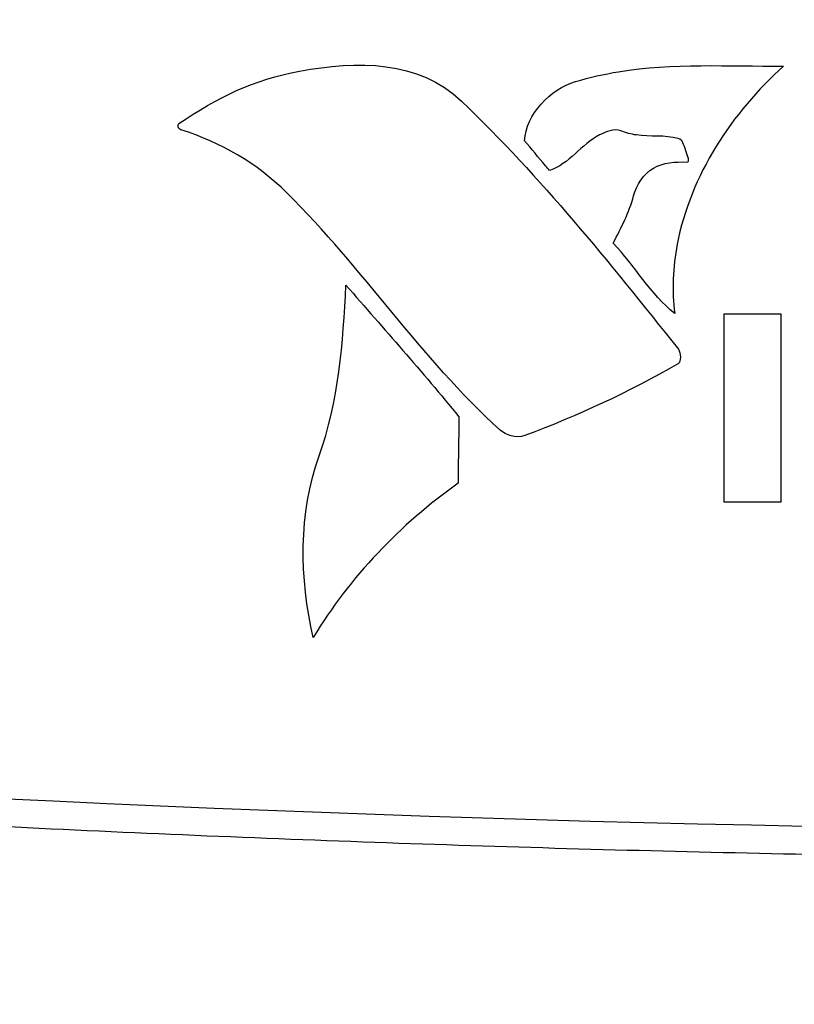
# Model space of a CAD drawing. Header units: inches. Extents: x 0 to 34, y 0 to 22.
# Tile 27 of 111: x 10.7 to 11.4, y 8.6 to 9.5. Entities that reach past the tile are written whole.
import ezdxf

# ---------------------------------------------------------------- set-up
doc = ezdxf.new("R2010")
doc.units = ezdxf.units.IN
doc.header["$LTSCALE"] = 1.87
doc.header["$MEASUREMENT"] = 0
doc.layers.get('0').update_dxf_attribs({"linetype": 'CONTINUOUS'})
doc.layers.add('DATUMCURVES', color=7, linetype='CONTINUOUS')
doc.layers.add('DIMENSIONS', color=7, linetype='CONTINUOUS')
doc.styles.get("Standard").update_dxf_attribs({"font": 'txt', "width": 0.8})
doc.dimstyles.new('DIMSTYLE_1', dxfattribs={"dimtxt": 0.125, "dimasz": 0.18, "dimexe": 0.18, "dimexo": 0.0625, "dimgap": 0.09, "dimtad": 0, "dimtih": 1, "dimtoh": 1, "dimdec": 3, "dimzin": 4, "dimdsep": 46, "dimtxsty": 'STANDARD', "dimblk": '_FILLED', "dimblk1": '_FILLED', "dimblk2": '_FILLED', "dimcen": 0.09, "dimadec": 0, "dimazin": 0, "dimtp": 0.001, "dimtm": 0.001, "dimtfac": 1, "dimtdec": 3, "dimtofl": 0, "dimtmove": 0, "dimatfit": 3, "dimldrblk": '_FILLED', "dimfxl": 1, "dimtolj": 1, "dimtzin": 4, "dimarcsym": 0})

# ---------------------------------------------------------------- blocks, each defined once
blk = doc.blocks.new('_FILLED')
at = {"color": 0, "linetype": 'BYBLOCK'}
blk.add_solid([(0, 0), (-1, 0.1736), (-1, -0.1736)], dxfattribs=at)
blk = doc.blocks.new('*D0')
at = {"layer": 'DIMENSIONS', "color": 2, "linetype": 'CONTINUOUS'}
for p, q in [((9.21098, 10.30652), (7.35598, 10.30652)), ((7.48098, 10.30652), (7.48098, 9.31105)), ((7.48098, 7.94852), (7.48098, 9.06105)), ((11.90848, 7.94852), (7.35598, 7.94852))]:
    blk.add_line(p, q, dxfattribs=at)
at = {"layer": 'DIMENSIONS', "color": 2, "linetype": 'CONTINUOUS', "xscale": 0.18, "yscale": 0.18, "zscale": 0.18}
for p, rotation in [((7.48098, 10.30652), 90), ((7.48098, 7.94852), 270)]:
    blk.add_blockref('_FILLED', p, dxfattribs=dict(at, rotation=rotation))
at = {"layer": 'DIMENSIONS', "color": 2, "linetype": 'CONTINUOUS', "width": 0.8}
for s, p in [('[', (7.44348, 9.12355)), (']', (8.04348, 9.12355)), ('2.358', (6.81848, 9.12355)), ('59.89', (7.54348, 9.12355))]:
    blk.add_text(s, height=0.125, dxfattribs=at).set_placement(p)
blk = doc.blocks.new('*D7')
at = {"layer": 'DIMENSIONS', "color": 2, "linetype": 'CONTINUOUS'}
for p, q in [((9.58598, 9.93152), (9.58598, 7.33682)), ((10.46098, 9.93152), (10.46098, 7.33682)), ((9.58598, 7.46182), (9.22598, 7.46182)), ((10.46098, 7.46182), (10.78871, 7.46182))]:
    blk.add_line(p, q, dxfattribs=at)
at = {"layer": 'DIMENSIONS', "color": 2, "linetype": 'CONTINUOUS', "xscale": 0.18, "yscale": 0.18, "zscale": 0.18}
blk.add_blockref('_FILLED', (9.58598, 7.46182), dxfattribs=at)
at = {"layer": 'DIMENSIONS', "color": 2, "linetype": 'CONTINUOUS', "xscale": 0.18, "yscale": 0.18, "zscale": 0.18, "rotation": 180}
blk.add_blockref('_FILLED', (10.46098, 7.46182), dxfattribs=at)
at = {"layer": 'DIMENSIONS', "color": 2, "linetype": 'CONTINUOUS', "width": 0.8}
for s, p in [('[', (11.57621, 7.39932)), (']', (12.17621, 7.39932)), ('3X', (10.85121, 7.39932)), ('.875', (11.05121, 7.39932)), ('22.23', (11.67621, 7.39932))]:
    blk.add_text(s, height=0.125, dxfattribs=at).set_placement(p)

msp = doc.modelspace()

# ---------------------------------------------------------------- linework, layer by layer
at = {"color": 7, "linetype": 'CONTINUOUS'}
msp.add_arc((11.97098, 35.48603), 26.75, 262.800267, 277.199733, dxfattribs=at)
msp.add_open_spline([(15.30544, 8.91868), (15.18494, 8.90342), (14.94276, 8.87442), (14.57765, 8.83581), (14.20959, 8.80204), (13.8391, 8.77327), (13.46665, 8.74959), (13.09267, 8.73111), (12.71759, 8.71789), (12.34178, 8.70997), (11.96562, 8.70738), (11.58947, 8.71012), (11.21368, 8.71819), (10.83862, 8.73157), (10.46469, 8.75019), (10.09228, 8.77401), (9.72185, 8.80293), (9.35379, 8.83685), (8.99218, 8.87524), (8.75348, 8.90386), (8.63651, 8.91868)], degree=3, knots=[0, 0, 0, 0, 0.054496, 0.109427, 0.164722, 0.220316, 0.276147, 0.332159, 0.388303, 0.444531, 0.5008, 0.557069, 0.613296, 0.669436, 0.725444, 0.781269, 0.836855, 0.892141, 0.947101, 1, 1, 1, 1], dxfattribs=at)
at = {"layer": 'DATUMCURVES', "color": 40, "linetype": 'CONTINUOUS'}
for points in [[(10.95238, 9.47871, 0.8645), (11.00826, 9.48891, 0.8645), (11.06878, 9.48967, 0.8645), (11.11053, 9.44945, 0.8645)], [(10.83449, 9.42748, 0.8645), (10.87187, 9.45299, 0.8645), (10.90803, 9.4706, 0.8645), (10.95238, 9.47871, 0.8645)], [(11.17203, 9.4107, 0.8645), (11.17348, 9.43612, 0.8645), (11.19737, 9.46163, 0.8645), (11.22186, 9.46858, 0.8645)], [(11.11053, 9.44945, 0.8645), (11.18933, 9.37352, 0.8645), (11.25316, 9.29384, 0.8645), (11.32231, 9.2071, 0.8645)], [(10.83647, 9.42132, 0.8645), (10.83335, 9.42228, 0.8645), (10.83278, 9.4263, 0.8645), (10.83449, 9.42748, 0.8645)], [(10.93982, 9.35988, 0.8645), (10.91063, 9.38862, 0.8645), (10.87561, 9.40917, 0.8645), (10.83647, 9.42132, 0.8645)], [(11.2661, 9.42031, 0.8645), (11.25956, 9.42285, 0.8645), (11.25168, 9.41954, 0.8645), (11.24543, 9.41636, 0.8645)], [(11.24543, 9.41636, 0.8645), (11.22762, 9.40726, 0.8645), (11.21555, 9.38762, 0.8645), (11.19644, 9.38173, 0.8645)], [(11.14826, 9.12803, 0.8645), (11.06946, 9.19963, 0.8645), (11.01545, 9.28538, 0.8645), (10.93982, 9.35988, 0.8645)], [(11.2588, 9.31075, 0.8645), (11.26642, 9.32563, 0.8645), (11.27428, 9.34067, 0.8645), (11.27858, 9.35682, 0.8645)], [(11.31878, 9.2418, 0.8645), (11.2952, 9.26109, 0.8645), (11.27955, 9.28845, 0.8645), (11.2588, 9.31075, 0.8645)], [(10.9714, 9.1028, 0.8645), (10.99036, 9.15583, 0.8645), (10.99503, 9.21344, 0.8645), (10.9976, 9.2697, 0.8645)], [(10.9976, 9.2697, 0.8645), (11.03466, 9.227, 0.8645), (11.07245, 9.18491, 0.8645), (11.10803, 9.14098, 0.8645)], [(11.32231, 9.2071, 0.8645), (11.32505, 9.20367, 0.8645), (11.32483, 9.19435, 0.8645), (11.32244, 9.193, 0.8645)], [(11.32244, 9.193, 0.8645), (11.27332, 9.16502, 0.8645), (11.22468, 9.142, 0.8645), (11.1723, 9.1227, 0.8645)], [(11.1723, 9.1227, 0.8645), (11.16397, 9.11965, 0.8645), (11.15347, 9.12331, 0.8645), (11.14826, 9.12803, 0.8645)], [(10.96573, 8.92543, 0.8645), (10.95221, 8.98302, 0.8645), (10.9515, 9.04709, 0.8645), (10.9714, 9.1028, 0.8645)], [(11.10714, 9.07613, 0.8645), (11.05102, 9.03618, 0.8645), (11.00127, 8.98444, 0.8645), (10.96573, 8.92543, 0.8645)]]:
    msp.add_open_spline(points, degree=3, dxfattribs=at)
for points, knots in [([(11.22186, 9.46858, 0.8645), (11.2357, 9.47251, 0.8645), (11.30236, 9.48791, 0.8645), (11.37136, 9.48319, 0.8645), (11.42509, 9.48365, 0.8645)], [0, 0, 0, 0, 0.211293, 1, 1, 1, 1]), ([(11.42509, 9.48365, 0.8645), (11.37475, 9.43856, 0.8645), (11.32026, 9.35576, 0.8645), (11.31588, 9.2642, 0.8645), (11.31878, 9.2418, 0.8645)], [0, 0, 0, 0, 0.749486, 1, 1, 1, 1]), ([(11.3222, 9.41289, 0.8645), (11.30901, 9.41644, 0.8645), (11.2895, 9.41357, 0.8645), (11.27101, 9.4184, 0.8645), (11.2661, 9.42031, 0.8645)], [0, 0, 0, 0, 0.721847, 1, 1, 1, 1]), ([(11.19644, 9.38173, 0.8645), (11.19517, 9.38324, 0.8645), (11.18703, 9.3929, 0.8645), (11.17889, 9.40255, 0.8645), (11.17203, 9.4107, 0.8645)], [0, 0, 0, 0, 0.15625, 1, 1, 1, 1]), ([(11.33058, 9.38991, 0.8645), (11.33418, 9.38981, 0.8645), (11.32779, 9.40375, 0.8645), (11.32681, 9.41164, 0.8645), (11.3222, 9.41289, 0.8645)], [0, 0, 0, 0, 0.42995, 1, 1, 1, 1]), ([(11.27858, 9.35682, 0.8645), (11.28142, 9.36754, 0.8645), (11.29532, 9.38891, 0.8645), (11.31952, 9.39025, 0.8645), (11.33058, 9.38991, 0.8645)], [0, 0, 0, 0, 0.500627, 1, 1, 1, 1]), ([(11.36701, 9.05773, 0.8645), (11.36701, 9.0673, 0.8645), (11.36701, 9.12858, 0.8645), (11.36701, 9.18986, 0.8645), (11.36701, 9.24157, 0.8645)], [0, 0, 0, 0, 0.15625, 1, 1, 1, 1]), ([(11.36701, 9.24157, 0.8645), (11.3699, 9.24157, 0.8645), (11.38837, 9.24157, 0.8645), (11.40684, 9.24157, 0.8645), (11.42243, 9.24157, 0.8645)], [0, 0, 0, 0, 0.15625, 1, 1, 1, 1]), ([(11.42243, 9.24157, 0.8645), (11.42243, 9.23199, 0.8645), (11.42243, 9.17071, 0.8645), (11.42243, 9.10943, 0.8645), (11.42243, 9.05773, 0.8645)], [0, 0, 0, 0, 0.15625, 1, 1, 1, 1]), ([(11.10803, 9.14098, 0.8645), (11.10799, 9.1376, 0.8645), (11.10769, 9.11599, 0.8645), (11.10739, 9.09437, 0.8645), (11.10714, 9.07613, 0.8645)], [0, 0, 0, 0, 0.15625, 1, 1, 1, 1]), ([(11.42243, 9.05773, 0.8645), (11.41954, 9.05773, 0.8645), (11.40107, 9.05773, 0.8645), (11.3826, 9.05773, 0.8645), (11.36701, 9.05773, 0.8645)], [0, 0, 0, 0, 0.15625, 1, 1, 1, 1])]:
    msp.add_open_spline(points, degree=3, knots=knots, dxfattribs=at)

# ---------------------------------------------------------------- dimensions: what is measured, and where the dimension line sits
at = {"layer": 'DIMENSIONS', "color": 2, "linetype": 'CONTINUOUS'}
dim = msp.add_linear_dim(base=(7.48098, 7.94852), p1=(9.21098, 10.30652), p2=(11.90848, 7.94852), angle=270, dimstyle='DIMSTYLE_1', dxfattribs=at)
dim.commit()
dim.dimension.update_dxf_attribs({"geometry": '*D0', "text_midpoint": (7.48098, 9.18605), "dimtype": 160})
dim = msp.add_linear_dim(base=(9.58598, 7.46182), p1=(10.46098, 9.93152), p2=(9.58598, 9.93152), angle=180, text='3X<>', dimstyle='DIMSTYLE_1', dxfattribs=at)
dim.commit()
dim.dimension.update_dxf_attribs({"geometry": '*D7', "text_midpoint": (11.56371, 7.46182), "dimtype": 160})

doc.saveas('drawing.dxf')
